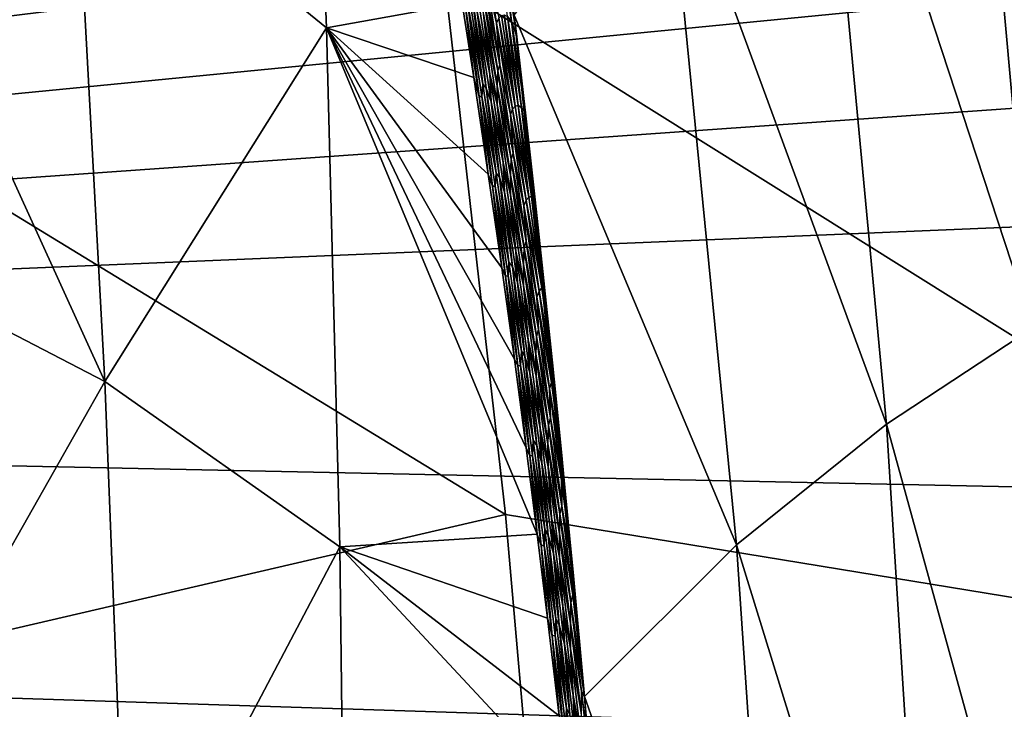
# Model space of a CAD drawing. Header units: metres. Extents: x -160 to 52, y -25 to 25.
# Tile 139 of 168: x 8.48 to 10.75, y 4.6 to 6.2. Entities that reach past the tile are written whole.
import ezdxf

# ---------------------------------------------------------------- set-up
doc = ezdxf.new("R2010")
doc.units = ezdxf.units.M
doc.layers.add('solid_509089_SW0001', color=7, linetype='CONTINUOUS')

msp = doc.modelspace()

# ---------------------------------------------------------------- linework, layer by layer
at = {"layer": 'solid_509089_SW0001'}
for points in [[(1.2, 7.897433, 23.297867), (1.200001, 5.317556, 24.0184), (20.691551, 7.704859, 23.362259)], [(-9.064476, 7.695453, 249.128494), (-8.911402, 5.188857, 249.863144), (12.298531, 6.984492, 244.927856)], [(1.200001, 5.317556, 24.0184), (20.269032, 7.176589, 23.529907), (20.691551, 7.704859, 23.362259)], [(11.147232, 5.648971, 216.054337), (10.654245, 7.311323, 214.434845), (10.984084, 7.526707, 216.200546)], [(9.139012, 7.35488, 207.834656), (9.185862, 6.178483, 207.167618), (8.602881, 6.652114, 204.710236)], [(9.139012, 7.35488, 207.834656), (9.499882, 6.234635, 208.712524), (9.185862, 6.178483, 207.167618)], [(10.81936, 5.484888, 214.296234), (10.315444, 7.018964, 212.682007), (10.654245, 7.311323, 214.434845)], [(11.147232, 5.648971, 216.054337), (10.81936, 5.484888, 214.296234), (10.654245, 7.311323, 214.434845)], [(1.200001, 5.317556, 24.0184), (19.884712, 6.635368, 23.688223), (20.269032, 7.176589, 23.529907)], [(10.481056, 5.262054, 212.547287), (9.969656, 6.653121, 210.944855), (10.315444, 7.018964, 212.682007)], [(10.81936, 5.484888, 214.296234), (10.481056, 5.262054, 212.547287), (10.315444, 7.018964, 212.682007)], [(-8.911402, 5.188857, 249.863144), (12.42508, 4.501323, 245.57225), (12.298531, 6.984492, 244.927856)], [(11.818692, 6.938221, -23.415213), (12.081236, 4.64742, -23.978241), (9.459495, 6.288666, -18.355898)], [(8.673644, 5.361264, 204.182678), (8.124256, 5.645193, 201.71907), (8.034958, 6.761873, 202.065247)], [(8.602881, 6.652114, 204.710236), (8.673644, 5.361264, 204.182678), (8.034958, 6.761873, 202.065247)], [(9.185862, 6.178483, 207.167618), (8.673644, 5.361264, 204.182678), (8.602881, 6.652114, 204.710236)], [(10.134219, 4.983209, 210.809265), (9.619901, 6.207603, 209.224258), (9.969656, 6.653121, 210.944855)], [(10.481056, 5.262054, 212.547287), (10.134219, 4.983209, 210.809265), (9.969656, 6.653121, 210.944855)], [(1.200001, 5.317556, 24.0184), (19.538794, 6.084397, 23.83569), (19.884712, 6.635368, 23.688223)], [(9.599856, 5.0535, -18.656904), (7.03512, 4.457716, -20.049759), (7.03512, 6.619886, -19.443279)], [(9.459495, 6.288666, -18.355898), (9.599856, 5.0535, -18.656904), (7.03512, 6.619886, -19.443279)], [(9.545726, 6.399569, 209.03035), (9.57904, 6.189019, 209.041977), (9.555367, 6.296059, 209.006348)], [(9.584126, 6.200901, 209.071091), (9.57904, 6.189019, 209.041977), (9.545726, 6.399569, 209.03035)], [(9.580256, 6.404389, 209.178741), (9.61364, 6.193468, 209.190353), (9.604735, 6.204542, 209.160065)], [(9.593655, 6.366031, 209.210571), (9.61364, 6.193468, 209.190353), (9.580256, 6.404389, 209.178741)], [(9.593655, 6.366031, 209.210571), (9.619901, 6.207603, 209.224258), (9.625763, 6.157576, 209.219177)], [(9.593655, 6.366031, 209.210571), (9.625763, 6.157576, 209.219177), (9.61364, 6.193468, 209.190353)], [(12.081236, 4.64742, -23.978241), (9.599856, 5.0535, -18.656904), (9.459495, 6.288666, -18.355898)], [(9.555367, 6.296059, 209.006348), (9.587034, 6.092667, 209.017426), (9.550591, 6.283162, 208.97728)], [(9.57904, 6.189019, 209.041977), (9.587034, 6.092667, 209.017426), (9.555367, 6.296059, 209.006348)], [(9.531706, 6.275603, 208.88829), (9.563406, 6.071348, 208.899414), (9.534587, 6.215417, 208.861771)], [(9.548625, 6.210059, 208.921707), (9.563406, 6.071348, 208.899414), (9.531706, 6.275603, 208.88829)], [(9.550591, 6.283162, 208.97728), (9.582307, 6.079027, 208.988388), (9.548999, 6.250396, 208.949295)], [(9.587034, 6.092667, 209.017426), (9.582307, 6.079027, 208.988388), (9.550591, 6.283162, 208.97728)], [(9.515617, 6.253773, 208.799973), (9.547378, 6.048422, 208.811142), (9.51342, 6.227085, 208.771576)], [(9.523406, 6.245243, 208.830292), (9.547378, 6.048422, 208.811142), (9.515617, 6.253773, 208.799973)], [(9.523406, 6.245243, 208.830292), (9.555226, 6.039187, 208.841476), (9.547378, 6.048422, 208.811142)], [(9.534587, 6.215417, 208.861771), (9.555226, 6.039187, 208.841476), (9.523406, 6.245243, 208.830292)], [(9.548999, 6.250396, 208.949295), (9.580865, 6.044171, 208.960464), (9.548625, 6.210059, 208.921707)], [(9.582307, 6.079027, 208.988388), (9.580865, 6.044171, 208.960464), (9.548999, 6.250396, 208.949295)], [(9.185862, 6.178483, 207.167618), (9.499882, 6.234635, 208.712524), (9.526363, 6.063338, 208.721832)], [(9.50722, 6.22629, 208.741745), (9.526363, 6.063338, 208.721832), (9.499882, 6.234635, 208.712524)], [(9.51342, 6.227085, 208.771576), (9.539083, 6.019331, 208.752975), (9.50722, 6.22629, 208.741745)], [(9.50722, 6.22629, 208.741745), (9.539083, 6.019331, 208.752975), (9.526363, 6.063338, 208.721832)], [(9.51342, 6.227085, 208.771576), (9.545297, 6.020053, 208.782806), (9.539083, 6.019331, 208.752975)], [(9.547378, 6.048422, 208.811142), (9.545297, 6.020053, 208.782806), (9.51342, 6.227085, 208.771576)], [(9.534587, 6.215417, 208.861771), (9.566574, 6.007212, 208.873016), (9.555226, 6.039187, 208.841476)], [(9.563406, 6.071348, 208.899414), (9.566574, 6.007212, 208.873016), (9.534587, 6.215417, 208.861771)], [(9.548625, 6.210059, 208.921707), (9.580674, 6.00123, 208.932968), (9.563406, 6.071348, 208.899414)], [(9.580865, 6.044171, 208.960464), (9.580674, 6.00123, 208.932968), (9.548625, 6.210059, 208.921707)], [(9.584126, 6.200901, 209.071091), (9.616309, 5.990784, 209.082367), (9.57904, 6.189019, 209.041977)], [(9.590131, 6.207274, 209.100479), (9.622301, 5.997454, 209.11174), (9.584126, 6.200901, 209.071091)], [(9.622301, 5.997454, 209.11174), (9.616309, 5.990784, 209.082367), (9.584126, 6.200901, 209.071091)], [(9.596969, 6.208685, 209.130127), (9.622301, 5.997454, 209.11174), (9.590131, 6.207274, 209.100479)], [(9.596969, 6.208685, 209.130127), (9.62915, 5.998824, 209.141388), (9.622301, 5.997454, 209.11174)], [(9.604735, 6.204542, 209.160065), (9.62915, 5.998824, 209.141388), (9.596969, 6.208685, 209.130127)], [(9.604735, 6.204542, 209.160065), (9.636955, 5.994262, 209.171341), (9.62915, 5.998824, 209.141388)], [(9.61364, 6.193468, 209.190353), (9.636955, 5.994262, 209.171341), (9.604735, 6.204542, 209.160065)], [(9.61364, 6.193468, 209.190353), (9.625763, 6.157576, 209.219177), (9.644472, 5.995102, 209.202896)], [(9.61364, 6.193468, 209.190353), (9.644472, 5.995102, 209.202896), (9.645945, 5.982127, 209.201614)], [(9.61364, 6.193468, 209.190353), (9.645945, 5.982127, 209.201614), (9.636955, 5.994262, 209.171341)], [(9.782074, 4.633203, 209.081055), (9.625763, 6.157576, 209.219177), (9.619901, 6.207603, 209.224258)], [(10.134219, 4.983209, 210.809265), (9.782074, 4.633203, 209.081055), (9.619901, 6.207603, 209.224258)], [(9.185862, 6.178483, 207.167618), (9.21696, 4.97881, 206.569626), (8.673644, 5.361264, 204.182678)], [(9.185862, 6.178483, 207.167618), (9.526363, 6.063338, 208.721832), (9.559761, 5.840164, 208.733658)], [(9.185862, 6.178483, 207.167618), (9.559761, 5.840164, 208.733658), (9.590996, 5.623389, 208.744781)], [(9.185862, 6.178483, 207.167618), (9.590996, 5.623389, 208.744781), (9.620214, 5.412702, 208.755249)], [(9.185862, 6.178483, 207.167618), (9.620214, 5.412702, 208.755249), (9.64759, 5.207536, 208.765121)], [(9.185862, 6.178483, 207.167618), (9.64759, 5.207536, 208.765121), (9.673177, 5.008098, 208.774368)], [(9.185862, 6.178483, 207.167618), (9.673177, 5.008098, 208.774368), (9.21696, 4.97881, 206.569626)], [(9.57904, 6.189019, 209.041977), (9.611262, 5.978231, 209.053284), (9.587034, 6.092667, 209.017426)], [(9.616309, 5.990784, 209.082367), (9.611262, 5.978231, 209.053284), (9.57904, 6.189019, 209.041977)], [(9.782074, 4.633203, 209.081055), (9.644472, 5.995102, 209.202896), (9.625763, 6.157576, 209.219177)], [(1.200001, 5.317556, 24.0184), (18.952122, 4.94684, 24.097485), (19.538794, 6.084397, 23.83569)], [(9.582307, 6.079027, 208.988388), (9.612997, 5.874675, 208.999191), (9.580865, 6.044171, 208.960464)], [(9.587034, 6.092667, 209.017426), (9.617683, 5.889056, 209.028214), (9.582307, 6.079027, 208.988388)], [(9.617683, 5.889056, 209.028214), (9.612997, 5.874675, 208.999191), (9.582307, 6.079027, 208.988388)], [(9.611262, 5.978231, 209.053284), (9.617683, 5.889056, 209.028214), (9.587034, 6.092667, 209.017426)], [(9.539083, 6.019331, 208.752975), (9.559761, 5.840164, 208.733658), (9.526363, 6.063338, 208.721832)], [(9.563406, 6.071348, 208.899414), (9.59408, 5.866883, 208.910217), (9.566574, 6.007212, 208.873016)], [(9.580674, 6.00123, 208.932968), (9.59408, 5.866883, 208.910217), (9.563406, 6.071348, 208.899414)], [(9.547378, 6.048422, 208.811142), (9.578097, 5.842868, 208.821991), (9.545297, 6.020053, 208.782806)], [(9.555226, 6.039187, 208.841476), (9.578097, 5.842868, 208.821991), (9.547378, 6.048422, 208.811142)], [(9.555226, 6.039187, 208.841476), (9.586, 5.832924, 208.852341), (9.578097, 5.842868, 208.821991)], [(9.566574, 6.007212, 208.873016), (9.586, 5.832924, 208.852341), (9.555226, 6.039187, 208.841476)], [(9.580865, 6.044171, 208.960464), (9.611683, 5.837728, 208.971329), (9.580674, 6.00123, 208.932968)], [(9.612997, 5.874675, 208.999191), (9.611683, 5.837728, 208.971329), (9.580865, 6.044171, 208.960464)], [(9.545297, 6.020053, 208.782806), (9.56989, 5.812171, 208.76387), (9.539083, 6.019331, 208.752975)], [(9.539083, 6.019331, 208.752975), (9.56989, 5.812171, 208.76387), (9.559761, 5.840164, 208.733658)], [(9.545297, 6.020053, 208.782806), (9.576117, 5.812818, 208.793701), (9.56989, 5.812171, 208.76387)], [(9.578097, 5.842868, 208.821991), (9.576117, 5.812818, 208.793701), (9.545297, 6.020053, 208.782806)], [(9.566574, 6.007212, 208.873016), (9.597493, 5.798793, 208.883942), (9.586, 5.832924, 208.852341)], [(9.59408, 5.866883, 208.910217), (9.597493, 5.798793, 208.883942), (9.566574, 6.007212, 208.873016)], [(9.580674, 6.00123, 208.932968), (9.611649, 5.792181, 208.943893), (9.59408, 5.866883, 208.910217)], [(9.611683, 5.837728, 208.971329), (9.611649, 5.792181, 208.943893), (9.580674, 6.00123, 208.932968)], [(9.616309, 5.990784, 209.082367), (9.647408, 5.780431, 209.093323), (9.611262, 5.978231, 209.053284)], [(9.622301, 5.997454, 209.11174), (9.65339, 5.787395, 209.122681), (9.616309, 5.990784, 209.082367)], [(9.65339, 5.787395, 209.122681), (9.647408, 5.780431, 209.093323), (9.616309, 5.990784, 209.082367)], [(9.62915, 5.998824, 209.141388), (9.65339, 5.787395, 209.122681), (9.622301, 5.997454, 209.11174)], [(9.62915, 5.998824, 209.141388), (9.660251, 5.788722, 209.152328), (9.65339, 5.787395, 209.122681)], [(9.636955, 5.994262, 209.171341), (9.660251, 5.788722, 209.152328), (9.62915, 5.998824, 209.141388)], [(9.636955, 5.994262, 209.171341), (9.645945, 5.982127, 209.201614), (9.66762, 5.78799, 209.182678)], [(9.636955, 5.994262, 209.171341), (9.66762, 5.78799, 209.182678), (9.660251, 5.788722, 209.152328)], [(9.782074, 4.633203, 209.081055), (9.645945, 5.982127, 209.201614), (9.644472, 5.995102, 209.202896)], [(9.611262, 5.978231, 209.053284), (9.642393, 5.767209, 209.064255), (9.617683, 5.889056, 209.028214)], [(9.647408, 5.780431, 209.093323), (9.642393, 5.767209, 209.064255), (9.611262, 5.978231, 209.053284)], [(9.782074, 4.633203, 209.081055), (9.66762, 5.78799, 209.182678), (9.645945, 5.982127, 209.201614)], [(9.612997, 5.874675, 208.999191), (9.642659, 5.670111, 209.009674), (9.611683, 5.837728, 208.971329)], [(9.617683, 5.889056, 209.028214), (9.647312, 5.685232, 209.038681), (9.612997, 5.874675, 208.999191)], [(9.647312, 5.685232, 209.038681), (9.642659, 5.670111, 209.009674), (9.612997, 5.874675, 208.999191)], [(9.642393, 5.767209, 209.064255), (9.647312, 5.685232, 209.038681), (9.617683, 5.889056, 209.028214)], [(9.59408, 5.866883, 208.910217), (9.623723, 5.662213, 208.920715), (9.597493, 5.798793, 208.883942)], [(9.611649, 5.792181, 208.943893), (9.623723, 5.662213, 208.920715), (9.59408, 5.866883, 208.910217)], [(9.56989, 5.812171, 208.76387), (9.590996, 5.623389, 208.744781), (9.559761, 5.840164, 208.733658)], [(9.578097, 5.842868, 208.821991), (9.607775, 5.637116, 208.83252), (9.576117, 5.812818, 208.793701)], [(9.586, 5.832924, 208.852341), (9.607775, 5.637116, 208.83252), (9.578097, 5.842868, 208.821991)], [(9.586, 5.832924, 208.852341), (9.615725, 5.62646, 208.8629), (9.607775, 5.637116, 208.83252)], [(9.597493, 5.798793, 208.883942), (9.615725, 5.62646, 208.8629), (9.586, 5.832924, 208.852341)], [(9.611683, 5.837728, 208.971329), (9.641453, 5.631071, 208.981873), (9.611649, 5.792181, 208.943893)], [(9.642659, 5.670111, 209.009674), (9.641453, 5.631071, 208.981873), (9.611683, 5.837728, 208.971329)], [(9.576117, 5.812818, 208.793701), (9.599637, 5.604816, 208.774445), (9.56989, 5.812171, 208.76387)], [(9.56989, 5.812171, 208.76387), (9.599637, 5.604816, 208.774445), (9.590996, 5.623389, 208.744781)], [(9.576117, 5.812818, 208.793701), (9.605876, 5.605385, 208.804276), (9.599637, 5.604816, 208.774445)], [(9.607775, 5.637116, 208.83252), (9.605876, 5.605385, 208.804276), (9.576117, 5.812818, 208.793701)], [(9.597493, 5.798793, 208.883942), (9.627341, 5.590167, 208.894531), (9.615725, 5.62646, 208.8629)], [(9.623723, 5.662213, 208.920715), (9.627341, 5.590167, 208.894531), (9.597493, 5.798793, 208.883942)], [(9.611649, 5.792181, 208.943893), (9.641548, 5.582918, 208.954498), (9.623723, 5.662213, 208.920715)], [(9.641453, 5.631071, 208.981873), (9.641548, 5.582918, 208.954498), (9.611649, 5.792181, 208.943893)], [(9.65339, 5.787395, 209.122681), (9.683393, 5.577105, 209.133301), (9.647408, 5.780431, 209.093323)], [(9.660251, 5.788722, 209.152328), (9.683393, 5.577105, 209.133301), (9.65339, 5.787395, 209.122681)], [(9.660251, 5.788722, 209.152328), (9.66762, 5.78799, 209.182678), (9.689416, 5.586367, 209.163666)], [(9.660251, 5.788722, 209.152328), (9.689416, 5.586367, 209.163666), (9.690273, 5.578288, 209.162918)], [(9.660251, 5.788722, 209.152328), (9.690273, 5.578288, 209.162918), (9.683393, 5.577105, 209.133301)], [(9.782074, 4.633203, 209.081055), (9.689416, 5.586367, 209.163666), (9.66762, 5.78799, 209.182678)], [(9.647408, 5.780431, 209.093323), (9.677419, 5.569848, 209.103943), (9.642393, 5.767209, 209.064255)], [(9.642393, 5.767209, 209.064255), (9.672429, 5.555958, 209.07489), (9.647312, 5.685232, 209.038681)], [(9.677419, 5.569848, 209.103943), (9.672429, 5.555958, 209.07489), (9.642393, 5.767209, 209.064255)], [(9.683393, 5.577105, 209.133301), (9.677419, 5.569848, 209.103943), (9.647408, 5.780431, 209.093323)], [(9.642659, 5.670111, 209.009674), (9.671292, 5.46534, 209.019852), (9.641453, 5.631071, 208.981873)], [(9.647312, 5.685232, 209.038681), (9.67592, 5.4812, 209.048828), (9.642659, 5.670111, 209.009674)], [(9.67592, 5.4812, 209.048828), (9.671292, 5.46534, 209.019852), (9.642659, 5.670111, 209.009674)], [(9.672429, 5.555958, 209.07489), (9.67592, 5.4812, 209.048828), (9.647312, 5.685232, 209.038681)], [(9.623723, 5.662213, 208.920715), (9.652333, 5.457343, 208.930908), (9.627341, 5.590167, 208.894531)], [(9.641548, 5.582918, 208.954498), (9.652333, 5.457343, 208.930908), (9.623723, 5.662213, 208.920715)], [(8.673644, 5.361264, 204.182678), (8.198064, 4.522689, 201.437225), (8.124256, 5.645193, 201.71907)], [(9.599637, 5.604816, 208.774445), (9.620214, 5.412702, 208.755249), (9.590996, 5.623389, 208.744781)], [(9.607775, 5.637116, 208.83252), (9.636409, 5.431168, 208.842743), (9.605876, 5.605385, 208.804276)], [(9.615725, 5.62646, 208.8629), (9.636409, 5.431168, 208.842743), (9.607775, 5.637116, 208.83252)], [(9.615725, 5.62646, 208.8629), (9.644399, 5.419795, 208.873123), (9.636409, 5.431168, 208.842743)], [(9.627341, 5.590167, 208.894531), (9.644399, 5.419795, 208.873123), (9.615725, 5.62646, 208.8629)], [(9.641453, 5.631071, 208.981873), (9.67017, 5.424208, 208.992096), (9.641548, 5.582918, 208.954498)], [(9.671292, 5.46534, 209.019852), (9.67017, 5.424208, 208.992096), (9.641453, 5.631071, 208.981873)], [(9.605876, 5.605385, 208.804276), (9.628324, 5.397264, 208.784698), (9.599637, 5.604816, 208.774445)], [(9.599637, 5.604816, 208.774445), (9.628324, 5.397264, 208.784698), (9.620214, 5.412702, 208.755249)], [(9.605876, 5.605385, 208.804276), (9.634574, 5.397754, 208.814529), (9.628324, 5.397264, 208.784698)], [(9.636409, 5.431168, 208.842743), (9.634574, 5.397754, 208.814529), (9.605876, 5.605385, 208.804276)], [(9.627341, 5.590167, 208.894531), (9.656116, 5.381334, 208.9048), (9.644399, 5.419795, 208.873123)], [(9.652333, 5.457343, 208.930908), (9.656116, 5.381334, 208.9048), (9.627341, 5.590167, 208.894531)], [(9.641548, 5.582918, 208.954498), (9.670367, 5.373446, 208.964767), (9.652333, 5.457343, 208.930908)], [(9.67017, 5.424208, 208.992096), (9.670367, 5.373446, 208.964767), (9.641548, 5.582918, 208.954498)], [(9.683393, 5.577105, 209.133301), (9.690273, 5.578288, 209.162918), (9.709931, 5.38978, 209.14563)], [(9.782074, 4.633203, 209.081055), (9.690273, 5.578288, 209.162918), (9.689416, 5.586367, 209.163666)], [(9.782074, 4.633203, 209.081055), (9.709931, 5.38978, 209.14563), (9.690273, 5.578288, 209.162918)], [(9.677419, 5.569848, 209.103943), (9.706338, 5.359047, 209.114227), (9.672429, 5.555958, 209.07489)], [(9.672429, 5.555958, 209.07489), (9.701365, 5.34449, 209.08519), (9.67592, 5.4812, 209.048828)], [(9.706338, 5.359047, 209.114227), (9.701365, 5.34449, 209.08519), (9.672429, 5.555958, 209.07489)], [(9.683393, 5.577105, 209.133301), (9.712328, 5.366335, 209.143509), (9.677419, 5.569848, 209.103943)], [(9.677419, 5.569848, 209.103943), (9.712328, 5.366335, 209.143509), (9.706338, 5.359047, 209.114227)], [(9.683393, 5.577105, 209.133301), (9.709931, 5.38978, 209.14563), (9.712328, 5.366335, 209.143509)], [(9.671292, 5.46534, 209.019852), (9.698891, 5.260371, 209.029709), (9.67017, 5.424208, 208.992096)], [(9.67592, 5.4812, 209.048828), (9.703501, 5.276969, 209.05867), (9.671292, 5.46534, 209.019852)], [(9.703501, 5.276969, 209.05867), (9.698891, 5.260371, 209.029709), (9.671292, 5.46534, 209.019852)], [(9.701365, 5.34449, 209.08519), (9.703501, 5.276969, 209.05867), (9.67592, 5.4812, 209.048828)], [(10.925693, 3.649802, 214.133347), (10.481056, 5.262054, 212.547287), (10.81936, 5.484888, 214.296234)], [(9.652333, 5.457343, 208.930908), (9.67991, 5.252276, 208.940765), (9.656116, 5.381334, 208.9048)], [(9.670367, 5.373446, 208.964767), (9.67991, 5.252276, 208.940765), (9.652333, 5.457343, 208.930908)], [(9.636409, 5.431168, 208.842743), (9.663996, 5.225022, 208.852631), (9.634574, 5.397754, 208.814529)], [(9.644399, 5.419795, 208.873123), (9.663996, 5.225022, 208.852631), (9.636409, 5.431168, 208.842743)], [(9.644399, 5.419795, 208.873123), (9.672019, 5.212932, 208.883011), (9.663996, 5.225022, 208.852631)], [(9.656116, 5.381334, 208.9048), (9.672019, 5.212932, 208.883011), (9.644399, 5.419795, 208.873123)], [(9.67017, 5.424208, 208.992096), (9.697832, 5.217144, 209.001984), (9.670367, 5.373446, 208.964767)], [(9.698891, 5.260371, 209.029709), (9.697832, 5.217144, 209.001984), (9.67017, 5.424208, 208.992096)], [(9.628324, 5.397264, 208.784698), (9.64759, 5.207536, 208.765121), (9.620214, 5.412702, 208.755249)], [(9.634574, 5.397754, 208.814529), (9.655946, 5.189514, 208.794617), (9.628324, 5.397264, 208.784698)], [(9.628324, 5.397264, 208.784698), (9.655946, 5.189514, 208.794617), (9.64759, 5.207536, 208.765121)], [(9.634574, 5.397754, 208.814529), (9.662209, 5.189924, 208.824448), (9.655946, 5.189514, 208.794617)], [(9.663996, 5.225022, 208.852631), (9.662209, 5.189924, 208.824448), (9.634574, 5.397754, 208.814529)], [(9.656116, 5.381334, 208.9048), (9.683816, 5.1723, 208.914734), (9.672019, 5.212932, 208.883011)], [(9.67991, 5.252276, 208.940765), (9.683816, 5.1723, 208.914734), (9.656116, 5.381334, 208.9048)], [(9.670367, 5.373446, 208.964767), (9.698105, 5.163769, 208.974701), (9.67991, 5.252276, 208.940765)], [(9.697832, 5.217144, 209.001984), (9.698105, 5.163769, 208.974701), (9.670367, 5.373446, 208.964767)], [(9.782074, 4.633203, 209.081055), (9.712328, 5.366335, 209.143509), (9.709931, 5.38978, 209.14563)], [(8.673644, 5.361264, 204.182678), (8.724669, 4.045515, 203.737991), (8.198064, 4.522689, 201.437225)], [(9.21696, 4.97881, 206.569626), (8.724669, 4.045515, 203.737991), (8.673644, 5.361264, 204.182678)], [(9.706338, 5.359047, 209.114227), (9.734192, 5.147527, 209.124039), (9.701365, 5.34449, 209.08519)], [(9.706338, 5.359047, 209.114227), (9.712328, 5.366335, 209.143509), (9.72923, 5.197957, 209.128464)], [(9.706338, 5.359047, 209.114227), (9.72923, 5.197957, 209.128464), (9.734192, 5.147527, 209.124039)], [(9.782074, 4.633203, 209.081055), (9.72923, 5.197957, 209.128464), (9.712328, 5.366335, 209.143509)], [(9.701365, 5.34449, 209.08519), (9.734192, 5.147527, 209.124039), (9.7292, 5.132815, 209.095154)], [(9.701365, 5.34449, 209.08519), (9.7292, 5.132815, 209.095154), (9.703501, 5.276969, 209.05867)], [(1.200001, 5.317556, 24.0184), (1.200001, 2.674634, 24.454168), (18.952122, 4.94684, 24.097485)], [(9.698891, 5.260371, 209.029709), (9.725454, 5.055212, 209.039246), (9.697832, 5.217144, 209.001984)], [(9.703501, 5.276969, 209.05867), (9.730054, 5.07255, 209.068192), (9.698891, 5.260371, 209.029709)], [(9.730054, 5.07255, 209.068192), (9.725454, 5.055212, 209.039246), (9.698891, 5.260371, 209.029709)], [(9.7292, 5.132815, 209.095154), (9.730054, 5.07255, 209.068192), (9.703501, 5.276969, 209.05867)], [(10.591309, 3.500111, 212.407455), (10.134219, 4.983209, 210.809265), (10.481056, 5.262054, 212.547287)], [(10.925693, 3.649802, 214.133347), (10.591309, 3.500111, 212.407455), (10.481056, 5.262054, 212.547287)], [(9.67991, 5.252276, 208.940765), (9.706449, 5.047017, 208.950302), (9.683816, 5.1723, 208.914734)], [(9.698105, 5.163769, 208.974701), (9.706449, 5.047017, 208.950302), (9.67991, 5.252276, 208.940765)], [(9.663996, 5.225022, 208.852631), (9.690534, 5.018681, 208.862183), (9.662209, 5.189924, 208.824448)], [(9.672019, 5.212932, 208.883011), (9.690534, 5.018681, 208.862183), (9.663996, 5.225022, 208.852631)], [(9.697832, 5.217144, 209.001984), (9.724438, 5.009886, 209.011551), (9.698105, 5.163769, 208.974701)], [(9.725454, 5.055212, 209.039246), (9.724438, 5.009886, 209.011551), (9.697832, 5.217144, 209.001984)], [(9.655946, 5.189514, 208.794617), (9.673177, 5.008098, 208.774368), (9.64759, 5.207536, 208.765121)], [(9.672019, 5.212932, 208.883011), (9.698583, 5.005872, 208.892578), (9.690534, 5.018681, 208.862183)], [(9.683816, 5.1723, 208.914734), (9.698583, 5.005872, 208.892578), (9.672019, 5.212932, 208.883011)], [(9.782074, 4.633203, 209.081055), (9.734192, 5.147527, 209.124039), (9.72923, 5.197957, 209.128464)], [(-8.911402, 5.188857, 249.863144), (-8.818721, 2.612091, 250.307938), (12.42508, 4.501323, 245.57225)], [(9.662209, 5.189924, 208.824448), (9.682504, 4.981563, 208.804199), (9.655946, 5.189514, 208.794617)], [(9.655946, 5.189514, 208.794617), (9.682504, 4.981563, 208.804199), (9.673177, 5.008098, 208.774368)], [(9.662209, 5.189924, 208.824448), (9.688777, 4.981893, 208.83403), (9.682504, 4.981563, 208.804199)], [(9.690534, 5.018681, 208.862183), (9.688777, 4.981893, 208.83403), (9.662209, 5.189924, 208.824448)], [(9.683816, 5.1723, 208.914734), (9.710438, 4.963066, 208.924316), (9.698583, 5.005872, 208.892578)], [(9.706449, 5.047017, 208.950302), (9.710438, 4.963066, 208.924316), (9.683816, 5.1723, 208.914734)], [(9.698105, 5.163769, 208.974701), (9.724758, 4.953895, 208.984299), (9.706449, 5.047017, 208.950302)], [(9.724438, 5.009886, 209.011551), (9.724758, 4.953895, 208.984299), (9.698105, 5.163769, 208.974701)], [(9.7292, 5.132815, 209.095154), (9.734192, 5.147527, 209.124039), (9.747984, 5.004785, 209.111755)], [(9.782074, 4.633203, 209.081055), (9.747984, 5.004785, 209.111755), (9.734192, 5.147527, 209.124039)], [(9.7292, 5.132815, 209.095154), (9.747984, 5.004785, 209.111755), (9.755964, 4.920342, 209.104614)], [(9.7292, 5.132815, 209.095154), (9.755964, 4.920342, 209.104614), (9.730054, 5.07255, 209.068192)], [(9.725454, 5.055212, 209.039246), (9.750978, 4.849868, 209.048447), (9.724438, 5.009886, 209.011551)], [(9.730054, 5.07255, 209.068192), (9.755575, 4.867949, 209.077377), (9.725454, 5.055212, 209.039246)], [(9.755575, 4.867949, 209.077377), (9.750978, 4.849868, 209.048447), (9.725454, 5.055212, 209.039246)], [(9.730054, 5.07255, 209.068192), (9.755964, 4.920342, 209.104614), (9.755575, 4.867949, 209.077377)], [(9.599856, 5.0535, -18.656904), (9.709354, 3.803378, -18.891724), (7.03512, 4.457716, -20.049759)], [(12.081236, 4.64742, -23.978241), (9.709354, 3.803378, -18.891724), (9.599856, 5.0535, -18.656904)], [(9.706449, 5.047017, 208.950302), (9.731948, 4.841569, 208.959518), (9.710438, 4.963066, 208.924316)], [(9.724758, 4.953895, 208.984299), (9.731948, 4.841569, 208.959518), (9.706449, 5.047017, 208.950302)], [(9.690534, 5.018681, 208.862183), (9.716022, 4.812143, 208.871414), (9.688777, 4.981893, 208.83403)], [(9.698583, 5.005872, 208.892578), (9.716022, 4.812143, 208.871414), (9.690534, 5.018681, 208.862183)], [(9.724438, 5.009886, 209.011551), (9.749982, 4.802441, 209.020767), (9.724758, 4.953895, 208.984299)], [(9.750978, 4.849868, 209.048447), (9.749982, 4.802441, 209.020767), (9.724438, 5.009886, 209.011551)], [(9.21696, 4.97881, 206.569626), (9.673177, 5.008098, 208.774368), (9.697081, 4.814232, 208.78302)], [(9.682504, 4.981563, 208.804199), (9.697081, 4.814232, 208.78302), (9.673177, 5.008098, 208.774368)], [(9.698583, 5.005872, 208.892578), (9.72409, 4.798617, 208.90181), (9.716022, 4.812143, 208.871414)], [(9.710438, 4.963066, 208.924316), (9.72409, 4.798617, 208.90181), (9.698583, 5.005872, 208.892578)], [(9.782074, 4.633203, 209.081055), (9.755964, 4.920342, 209.104614), (9.747984, 5.004785, 209.111755)], [(9.21696, 4.97881, 206.569626), (9.231057, 3.757116, 206.043213), (8.724669, 4.045515, 203.737991)], [(9.21696, 4.97881, 206.569626), (9.697081, 4.814232, 208.78302), (9.723749, 4.588262, 208.792725)], [(9.21696, 4.97881, 206.569626), (9.723749, 4.588262, 208.792725), (9.743385, 4.414396, 208.799866)], [(9.21696, 4.97881, 206.569626), (9.743385, 4.414396, 208.799866), (9.231057, 3.757116, 206.043213)], [(9.688777, 4.981893, 208.83403), (9.707994, 4.773408, 208.813446), (9.682504, 4.981563, 208.804199)], [(9.682504, 4.981563, 208.804199), (9.707994, 4.773408, 208.813446), (9.697081, 4.814232, 208.78302)], [(9.688777, 4.981893, 208.83403), (9.714278, 4.773661, 208.843262), (9.707994, 4.773408, 208.813446)], [(9.716022, 4.812143, 208.871414), (9.714278, 4.773661, 208.843262), (9.688777, 4.981893, 208.83403)], [(9.710438, 4.963066, 208.924316), (9.735979, 4.753635, 208.933563), (9.72409, 4.798617, 208.90181)], [(9.731948, 4.841569, 208.959518), (9.735979, 4.753635, 208.933563), (9.710438, 4.963066, 208.924316)], [(10.247514, 3.313588, 210.688797), (9.782074, 4.633203, 209.081055), (10.134219, 4.983209, 210.809265)], [(10.591309, 3.500111, 212.407455), (10.247514, 3.313588, 210.688797), (10.134219, 4.983209, 210.809265)], [(1.200001, 2.674634, 24.454168), (18.498669, 3.761761, 24.310678), (18.952122, 4.94684, 24.097485)], [(9.724758, 4.953895, 208.984299), (9.750323, 4.743827, 208.993546), (9.731948, 4.841569, 208.959518)], [(9.749982, 4.802441, 209.020767), (9.750323, 4.743827, 208.993546), (9.724758, 4.953895, 208.984299)], [(9.755575, 4.867949, 209.077377), (9.755964, 4.920342, 209.104614), (9.765575, 4.816666, 209.095993)], [(9.782074, 4.633203, 209.081055), (9.765575, 4.816666, 209.095993), (9.755964, 4.920342, 209.104614)], [(9.750978, 4.849868, 209.048447), (9.77546, 4.644349, 209.057312), (9.749982, 4.802441, 209.020767)], [(9.755575, 4.867949, 209.077377), (9.780998, 4.645379, 209.082031), (9.750978, 4.849868, 209.048447)], [(9.750978, 4.849868, 209.048447), (9.780998, 4.645379, 209.082031), (9.782074, 4.633203, 209.081055)], [(9.750978, 4.849868, 209.048447), (9.782074, 4.633203, 209.081055), (9.77546, 4.644349, 209.057312)], [(9.755575, 4.867949, 209.077377), (9.765575, 4.816666, 209.095993), (9.780998, 4.645379, 209.082031)], [(9.731948, 4.841569, 208.959518), (9.756404, 4.635937, 208.968384), (9.735979, 4.753635, 208.933563)], [(9.750323, 4.743827, 208.993546), (9.756404, 4.635937, 208.968384), (9.731948, 4.841569, 208.959518)], [(9.707994, 4.773408, 208.813446), (9.723749, 4.588262, 208.792725), (9.697081, 4.814232, 208.78302)], [(9.716022, 4.812143, 208.871414), (9.740458, 4.605411, 208.880295), (9.714278, 4.773661, 208.843262)], [(9.72409, 4.798617, 208.90181), (9.740458, 4.605411, 208.880295), (9.716022, 4.812143, 208.871414)], [(9.782074, 4.633203, 209.081055), (9.780998, 4.645379, 209.082031), (9.765575, 4.816666, 209.095993)], [(9.72409, 4.798617, 208.90181), (9.748536, 4.591168, 208.910706), (9.740458, 4.605411, 208.880295)], [(9.735979, 4.753635, 208.933563), (9.748536, 4.591168, 208.910706), (9.72409, 4.798617, 208.90181)], [(9.749982, 4.802441, 209.020767), (9.774463, 4.594814, 209.029648), (9.750323, 4.743827, 208.993546)], [(9.77546, 4.644349, 209.057312), (9.774463, 4.594814, 209.029648), (9.749982, 4.802441, 209.020767)], [(9.714278, 4.773661, 208.843262), (9.732418, 4.565049, 208.822342), (9.707994, 4.773408, 208.813446)], [(9.707994, 4.773408, 208.813446), (9.732418, 4.565049, 208.822342), (9.723749, 4.588262, 208.792725)], [(9.714278, 4.773661, 208.843262), (9.738709, 4.565228, 208.852158), (9.732418, 4.565049, 208.822342)], [(9.740458, 4.605411, 208.880295), (9.738709, 4.565228, 208.852158), (9.714278, 4.773661, 208.843262)], [(9.735979, 4.753635, 208.933563), (9.760437, 4.544012, 208.942459), (9.748536, 4.591168, 208.910706)], [(9.756404, 4.635937, 208.968384), (9.760437, 4.544012, 208.942459), (9.735979, 4.753635, 208.933563)], [(9.750323, 4.743827, 208.993546), (9.774798, 4.533573, 209.002441), (9.756404, 4.635937, 208.968384)], [(9.774463, 4.594814, 209.029648), (9.774798, 4.533573, 209.002441), (9.750323, 4.743827, 208.993546)], [(12.081236, 4.64742, -23.978241), (12.238338, 2.325789, -24.315147), (9.709354, 3.803378, -18.891724)], [(9.77546, 4.644349, 209.057312), (9.798914, 4.438326, 209.065765), (9.774463, 4.594814, 209.029648)], [(9.77546, 4.644349, 209.057312), (9.782074, 4.633203, 209.081055), (9.795617, 4.477125, 209.068756)], [(9.77546, 4.644349, 209.057312), (9.795617, 4.477125, 209.068756), (9.798914, 4.438326, 209.065765)], [(9.756404, 4.635937, 208.968384), (9.779817, 4.430125, 208.976929), (9.760437, 4.544012, 208.942459)], [(9.774798, 4.533573, 209.002441), (9.779817, 4.430125, 208.976929), (9.756404, 4.635937, 208.968384)], [(9.896626, 3.08174, 208.977234), (9.795617, 4.477125, 209.068756), (9.782074, 4.633203, 209.081055)], [(10.247514, 3.313588, 210.688797), (9.896626, 3.08174, 208.977234), (9.782074, 4.633203, 209.081055)], [(9.740458, 4.605411, 208.880295), (9.763839, 4.398488, 208.88884), (9.738709, 4.565228, 208.852158)], [(9.748536, 4.591168, 208.910706), (9.763839, 4.398488, 208.88884), (9.740458, 4.605411, 208.880295)]]:
    msp.add_3dface(points, dxfattribs=at)

doc.saveas('drawing.dxf')
